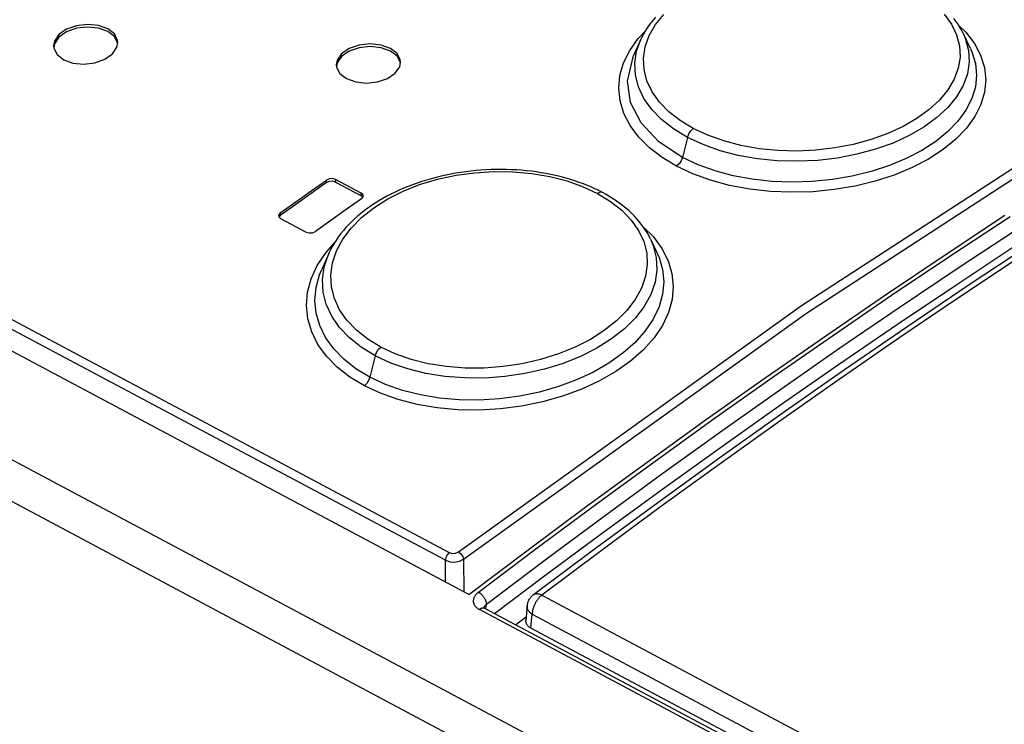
# Model space of a CAD drawing. Header units: millimetres. Extents: x 0 to 594, y 0 to 420.
# Tile 67 of 78: x 522.5 to 528.63, y 119.91 to 124.29. Entities that reach past the tile are written whole.
import ezdxf

# ---------------------------------------------------------------- set-up
doc = ezdxf.new("R2010")
doc.units = ezdxf.units.MM
doc.header["$LTSCALE"] = 32.67
doc.layers.get('0').update_dxf_attribs({"linetype": 'CONTINUOUS'})

msp = doc.modelspace()

# ---------------------------------------------------------------- linework, layer by layer
at = {"color": 9, "linetype": 'CONTINUOUS'}
for p, q in [((506.6335, 130.8473), (525.1763, 120.9761)), ((525.1523, 120.9285), (506.6095, 130.7997)), ((526.4594, 124.2603), (526.5108, 124.324)), ((528.2547, 124.3253), (528.3004, 124.2621)), ((526.4204, 124.1922), (526.4594, 124.2603)), ((528.3004, 124.2621), (528.3323, 124.196)), ((528.3456, 124.2554), (528.3892, 124.2128)), ((526.2985, 124.0992), (526.3507, 124.173)), ((526.3507, 124.173), (526.3948, 124.2194)), ((526.3952, 124.1218), (526.4204, 124.1922)), ((528.3323, 124.196), (528.3503, 124.1275)), ((528.3749, 124.2027), (528.3884, 124.1707)), ((528.3884, 124.1707), (528.4074, 124.0987)), ((528.3892, 124.2128), (528.4427, 124.1427)), ((526.3413, 124.0949), (526.365, 124.1628)), ((526.3845, 124.0512), (526.3952, 124.1218)), ((528.3503, 124.1275), (528.3539, 124.0585)), ((528.4181, 124.1113), (528.4271, 124.0909)), ((528.4427, 124.1427), (528.4815, 124.0694)), ((526.2608, 124.0227), (526.2985, 124.0992)), ((526.2852, 123.9086), (526.3225, 124.0675)), ((526.33, 124.0205), (526.3413, 124.0949)), ((526.3882, 123.9806), (526.3845, 124.0512)), ((528.3539, 124.0585), (528.3431, 123.9897)), ((528.4074, 124.0987), (528.4112, 124.0259)), ((528.4271, 124.0909), (528.4489, 124.0192)), ((528.4815, 124.0694), (528.5051, 123.9939)), ((526.238, 123.9442), (526.2608, 124.0227)), ((526.3339, 123.9461), (526.33, 124.0205)), ((526.4062, 123.9106), (526.3882, 123.9806)), ((528.3431, 123.9897), (528.3177, 123.9208)), ((528.4112, 124.0259), (528.3998, 123.9531)), ((528.4489, 124.0192), (528.4562, 123.9464)), ((528.5051, 123.9939), (528.5134, 123.9173)), ((526.2306, 123.8648), (526.238, 123.9442)), ((526.353, 123.8725), (526.3339, 123.9461)), ((528.3177, 123.9208), (528.2784, 123.8538)), ((528.3998, 123.9531), (528.3733, 123.8811)), ((528.4562, 123.9464), (528.4489, 123.8734)), ((526.2388, 123.7858), (526.2306, 123.8648)), ((526.3044, 123.7764), (526.2852, 123.9086)), ((526.387, 123.8009), (526.353, 123.8725)), ((526.4382, 123.8431), (526.4062, 123.9106)), ((527.3665, 122.5128), (529.5084, 123.9055)), ((528.3733, 123.8811), (528.3325, 123.8111)), ((528.4489, 123.8734), (528.4269, 123.8006)), ((528.5134, 123.9173), (528.5063, 123.8402)), ((526.4354, 123.7328), (526.387, 123.8009)), ((526.4839, 123.7787), (526.4382, 123.8431)), ((527.3975, 122.4655), (529.5379, 123.8572)), ((528.2784, 123.8538), (528.2264, 123.7905)), ((528.3325, 123.8111), (528.2779, 123.7444)), ((528.4269, 123.8006), (528.3907, 123.7291)), ((528.5063, 123.8402), (528.4835, 123.7634)), ((526.2623, 123.7081), (526.2388, 123.7858)), ((526.3692, 123.6494), (526.3044, 123.7764)), ((526.5427, 123.7181), (526.4839, 123.7787)), ((528.2264, 123.7905), (528.1623, 123.7313)), ((528.2779, 123.7444), (528.21, 123.6815)), ((528.4835, 123.7634), (528.4456, 123.688)), ((526.3009, 123.6329), (526.2623, 123.7081)), ((526.497, 123.6695), (526.4354, 123.7328)), ((526.613, 123.6632), (526.5427, 123.7181)), ((528.0859, 123.6759), (527.999, 123.6257)), ((528.1623, 123.7313), (528.0859, 123.6759)), ((528.21, 123.6815), (528.1295, 123.623)), ((528.3907, 123.7291), (528.3409, 123.6604)), ((528.4456, 123.688), (528.3934, 123.6157)), ((526.3541, 123.5614), (526.3009, 123.6329)), ((526.4796, 123.5321), (526.3692, 123.6494)), ((526.5711, 123.6115), (526.497, 123.6695)), ((526.6943, 123.6142), (526.613, 123.6632)), ((526.6785, 123.5997), (526.6943, 123.6142)), ((526.7843, 123.5719), (526.6943, 123.6142)), ((527.999, 123.6257), (527.9039, 123.5822)), ((528.1295, 123.623), (528.0378, 123.5702)), ((528.3409, 123.6604), (528.2779, 123.5952)), ((528.3934, 123.6157), (528.3274, 123.5471)), ((526.4209, 123.4946), (526.3541, 123.5614)), ((526.6577, 123.5591), (526.5711, 123.6115)), ((526.6577, 123.5591), (526.6269, 123.4343)), ((526.6577, 123.5591), (526.6658, 123.5804)), ((526.7551, 123.5136), (526.6577, 123.5591)), ((526.6658, 123.5804), (526.6785, 123.5997)), ((526.8837, 123.5364), (526.7843, 123.5719)), ((527.9039, 123.5822), (527.8005, 123.5452)), ((528.0378, 123.5702), (527.9367, 123.5239)), ((528.2779, 123.5952), (528.2024, 123.534)), ((526.5001, 123.4337), (526.4209, 123.4946)), ((526.6269, 123.4343), (526.4796, 123.5321)), ((526.8609, 123.476), (526.7551, 123.5136)), ((526.991, 123.5084), (526.8837, 123.5364)), ((527.1034, 123.4884), (526.991, 123.5084)), ((527.5742, 123.4931), (527.457, 123.4793)), ((527.6897, 123.5152), (527.5742, 123.4931)), ((527.8005, 123.5452), (527.6897, 123.5152)), ((527.9367, 123.5239), (527.8275, 123.485)), ((528.2024, 123.534), (528.1156, 123.4778)), ((528.3274, 123.5471), (528.2484, 123.4829)), ((526.5905, 123.3794), (526.5001, 123.4337)), ((526.6269, 123.4343), (526.6189, 123.4131)), ((526.7243, 123.3886), (526.6269, 123.4343)), ((526.9741, 123.4465), (526.8609, 123.476)), ((527.0931, 123.4256), (526.9741, 123.4465)), ((527.2197, 123.4769), (527.1034, 123.4884)), ((527.3384, 123.4739), (527.2197, 123.4769)), ((527.457, 123.4793), (527.3384, 123.4739)), ((527.5904, 123.4305), (527.466, 123.4159)), ((527.7116, 123.4538), (527.5904, 123.4305)), ((527.8275, 123.485), (527.7116, 123.4538)), ((528.1156, 123.4778), (528.019, 123.4275)), ((528.2484, 123.4829), (528.1572, 123.4238)), ((526.6062, 123.3938), (526.5905, 123.3794)), ((526.6908, 123.3321), (526.5905, 123.3794)), ((526.6189, 123.4131), (526.6062, 123.3938)), ((526.8301, 123.3505), (526.7243, 123.3886)), ((527.2158, 123.4135), (527.0931, 123.4256)), ((527.3406, 123.4103), (527.2158, 123.4135)), ((527.466, 123.4159), (527.3406, 123.4103)), ((527.9139, 123.3839), (527.8014, 123.3473)), ((528.019, 123.4275), (527.9139, 123.3839)), ((528.0554, 123.3708), (527.9447, 123.3249)), ((528.1572, 123.4238), (528.0554, 123.3708)), ((525.1026, 123.2982), (525.2181, 123.3231)), ((525.2181, 123.3231), (525.335, 123.3391)), ((525.335, 123.3391), (525.4536, 123.3464)), ((525.4536, 123.3464), (525.5724, 123.3447)), ((525.5724, 123.3447), (525.6888, 123.3343)), ((525.6888, 123.3343), (525.8013, 123.3152)), ((525.8013, 123.3152), (525.9087, 123.2876)), ((526.8012, 123.2921), (526.6908, 123.3321)), ((526.9429, 123.3205), (526.8301, 123.3505)), ((527.0611, 123.2987), (526.9429, 123.3205)), ((527.6827, 123.3183), (527.5597, 123.2972)), ((527.8014, 123.3473), (527.6827, 123.3183)), ((527.9447, 123.3249), (527.8262, 123.2866)), ((524.4124, 123.2773), (524.4122, 123.2937)), ((524.4688, 123.2975), (524.4689, 123.2811)), ((524.8886, 123.2241), (524.9916, 123.2648)), ((524.9916, 123.2648), (525.1026, 123.2982)), ((525.9087, 123.2876), (526.0083, 123.2523)), ((526.0083, 123.2523), (526.0984, 123.2102)), ((526.92, 123.2601), (526.8012, 123.2921)), ((527.0451, 123.2367), (526.92, 123.2601)), ((527.1834, 123.2854), (527.0611, 123.2987)), ((527.3083, 123.2807), (527.1834, 123.2854)), ((527.4343, 123.2846), (527.3083, 123.2807)), ((527.5597, 123.2972), (527.4343, 123.2846)), ((527.7012, 123.2561), (527.5715, 123.2341)), ((527.8262, 123.2866), (527.7012, 123.2561)), ((524.6292, 123.1958), (524.629, 123.2122)), ((524.7936, 123.1763), (524.8886, 123.2241)), ((526.1159, 123.2176), (526.0984, 123.2102)), ((526.0984, 123.2102), (526.1797, 123.161)), ((526.1295, 123.2155), (526.1159, 123.2176)), ((527.1744, 123.2224), (527.0451, 123.2367)), ((527.3062, 123.2172), (527.1744, 123.2224)), ((527.4392, 123.2211), (527.3062, 123.2172)), ((527.5715, 123.2341), (527.4392, 123.2211)), ((524.7065, 123.1212), (524.7936, 123.1763)), ((526.1797, 123.161), (526.25, 123.1058)), ((524.1247, 123.0899), (524.1249, 123.0735)), ((524.6295, 123.0599), (524.7065, 123.1212)), ((526.25, 123.1058), (526.3087, 123.0448)), ((528.2967, 122.8243), (528.6653, 123.0676)), ((524.5653, 122.9948), (524.6295, 123.0599)), ((526.3087, 123.0448), (526.3544, 122.9797)), ((526.3841, 123.0013), (526.4457, 122.9396)), ((524.5142, 122.9264), (524.5653, 122.9948)), ((526.3544, 122.9797), (526.3864, 122.9111)), ((526.4457, 122.9396), (526.4992, 122.8673)), ((528.3426, 122.7476), (528.7107, 122.9907)), ((524.4076, 122.8413), (524.4625, 122.9037)), ((524.4752, 122.8536), (524.5142, 122.9264)), ((526.3864, 122.9111), (526.4045, 122.8397)), ((526.4288, 122.9253), (526.4446, 122.887)), ((526.4446, 122.887), (526.4636, 122.812)), ((524.3552, 122.7618), (524.4076, 122.8413)), ((524.3983, 122.7534), (524.4266, 122.8361)), ((524.4502, 122.7788), (524.4752, 122.8536)), ((526.4045, 122.8397), (526.4082, 122.7673)), ((526.4696, 122.8389), (526.4814, 122.8116)), ((526.4992, 122.8673), (526.538, 122.7913)), ((527.9283, 122.5768), (528.2967, 122.8243)), ((524.3174, 122.6797), (524.3552, 122.7618)), ((524.4396, 122.7043), (524.4502, 122.7788)), ((526.4082, 122.7673), (526.3975, 122.6947)), ((526.4636, 122.812), (526.4675, 122.7356)), ((526.4814, 122.8116), (526.5032, 122.7367)), ((526.538, 122.7913), (526.5616, 122.7126)), ((528.7163, 122.8086), (528.3448, 122.5611)), ((524.3472, 122.6243), (524.369, 122.7041)), ((524.369, 122.7041), (524.3826, 122.7375)), ((524.3872, 122.6751), (524.3983, 122.7534)), ((524.4435, 122.6303), (524.4396, 122.7043)), ((526.3975, 122.6947), (526.3724, 122.6216)), ((526.4675, 122.7356), (526.4561, 122.6589)), ((526.5032, 122.7367), (526.5107, 122.6602)), ((526.5616, 122.7126), (526.5699, 122.6322)), ((527.9746, 122.5005), (528.3426, 122.7476)), ((524.2949, 122.5964), (524.3174, 122.6797)), ((524.3914, 122.5972), (524.3872, 122.6751)), ((526.4561, 122.6589), (526.4297, 122.5825)), ((526.5107, 122.6602), (526.5034, 122.5828)), ((526.5699, 122.6322), (526.5628, 122.5509)), ((524.2879, 122.5128), (524.2949, 122.5964)), ((524.3402, 122.5444), (524.3472, 122.6243)), ((524.4106, 122.5206), (524.3914, 122.5972)), ((524.4618, 122.5571), (524.4435, 122.6303)), ((526.3724, 122.6216), (526.3332, 122.5499)), ((526.4297, 122.5825), (526.3887, 122.5079)), ((526.5034, 122.5828), (526.4815, 122.5053)), ((527.5601, 122.3252), (527.9283, 122.5768)), ((524.2964, 122.43), (524.2879, 122.5128)), ((524.348, 122.4652), (524.3402, 122.5444)), ((524.4447, 122.4466), (524.4106, 122.5206)), ((524.4939, 122.4873), (524.4618, 122.5571)), ((525.2328, 120.9812), (527.3665, 122.5128)), ((526.3332, 122.5499), (526.2813, 122.4818)), ((526.5628, 122.5509), (526.54, 122.4693)), ((528.3448, 122.5611), (527.9735, 122.3093)), ((524.3703, 122.388), (524.348, 122.4652)), ((524.5396, 122.4211), (524.4939, 122.4873)), ((525.2653, 120.935), (527.3975, 122.4655)), ((526.2813, 122.4818), (526.2172, 122.4177)), ((526.3887, 122.5079), (526.334, 122.4363)), ((526.4815, 122.5053), (526.4453, 122.4289)), ((526.54, 122.4693), (526.5022, 122.3891)), ((527.6068, 122.2492), (527.9746, 122.5005)), ((524.3202, 122.349), (524.2964, 122.43)), ((524.4069, 122.3139), (524.3703, 122.388)), ((524.4931, 122.3767), (524.4447, 122.4466)), ((524.5983, 122.3592), (524.5396, 122.4211)), ((526.2172, 122.4177), (526.1408, 122.3572)), ((526.334, 122.4363), (526.2658, 122.3684)), ((526.4453, 122.4289), (526.3955, 122.3549)), ((526.5022, 122.3891), (526.45, 122.3116)), ((524.3591, 122.2712), (524.3202, 122.349)), ((524.5547, 122.312), (524.4931, 122.3767)), ((524.6686, 122.3035), (524.5983, 122.3592)), ((526.1408, 122.3572), (526.0541, 122.3022)), ((526.2658, 122.3684), (526.1852, 122.305)), ((526.3955, 122.3549), (526.3324, 122.284)), ((524.4124, 122.1977), (524.3591, 122.2712)), ((524.457, 122.2441), (524.4069, 122.3139)), ((524.6287, 122.2532), (524.5547, 122.312)), ((524.7496, 122.2543), (524.6686, 122.3035)), ((526.0541, 122.3022), (525.9588, 122.2536)), ((526.1852, 122.305), (526.0936, 122.2474)), ((526.3324, 122.284), (526.2566, 122.2172)), ((526.45, 122.3116), (526.3839, 122.2374)), ((527.1922, 122.0695), (527.5601, 122.3252)), ((527.9735, 122.3093), (527.6025, 122.0534)), ((524.5199, 122.1793), (524.457, 122.2441)), ((524.7151, 122.2008), (524.6287, 122.2532)), ((524.7151, 122.2008), (524.7227, 122.2212)), ((524.7227, 122.2212), (524.7347, 122.2399)), ((524.7347, 122.2399), (524.7496, 122.2543)), ((524.8393, 122.2125), (524.7496, 122.2543)), ((524.9386, 122.1779), (524.8393, 122.2125)), ((525.8552, 122.2118), (525.7444, 122.1773)), ((525.9588, 122.2536), (525.8552, 122.2118)), ((526.0936, 122.2474), (525.9927, 122.1965)), ((526.2566, 122.2172), (526.1696, 122.1553)), ((526.3839, 122.2374), (526.3044, 122.1674)), ((527.2393, 121.9937), (527.6068, 122.2492)), ((524.4791, 122.1297), (524.4124, 122.1977)), ((524.595, 122.1203), (524.5199, 122.1793)), ((524.7151, 122.2008), (524.6822, 122.0675)), ((524.8124, 122.1555), (524.7151, 122.2008)), ((524.918, 122.1189), (524.8124, 122.1555)), ((525.0458, 122.1513), (524.9386, 122.1779)), ((525.1581, 122.1334), (525.0458, 122.1513)), ((525.6287, 122.1508), (525.5114, 122.1332)), ((525.7444, 122.1773), (525.6287, 122.1508)), ((525.8838, 122.153), (525.7681, 122.1173)), ((525.9927, 122.1965), (525.8838, 122.153)), ((526.1696, 122.1553), (526.0729, 122.0994)), ((526.3044, 122.1674), (526.2131, 122.1027)), ((524.5581, 122.0682), (524.4791, 122.1297)), ((524.6822, 122.0675), (524.595, 122.1203)), ((525.0309, 122.091), (524.918, 122.1189)), ((525.1495, 122.0721), (525.0309, 122.091)), ((525.2743, 122.1244), (525.1581, 122.1334)), ((525.3929, 122.1243), (525.2743, 122.1244)), ((525.5114, 122.1332), (525.3929, 122.1243)), ((525.6469, 122.0899), (525.5223, 122.0714)), ((525.7681, 122.1173), (525.6469, 122.0899)), ((526.0729, 122.0994), (525.9679, 122.0505)), ((526.2131, 122.1027), (526.1114, 122.0443)), ((524.6479, 122.014), (524.5581, 122.0682)), ((524.6627, 122.0284), (524.6479, 122.014)), ((524.6746, 122.0471), (524.6627, 122.0284)), ((524.6822, 122.0675), (524.6746, 122.0471)), ((524.7791, 122.0222), (524.6822, 122.0675)), ((524.8846, 121.9852), (524.7791, 122.0222)), ((525.272, 122.0625), (525.1495, 122.0721)), ((525.3967, 122.0622), (525.272, 122.0625)), ((525.5223, 122.0714), (525.3967, 122.0622)), ((525.9679, 122.0505), (525.8553, 122.0089)), ((526.1114, 122.0443), (526.0006, 121.9931)), ((526.8245, 121.8097), (527.1922, 122.0695)), ((527.6025, 122.0534), (527.2317, 121.7933)), ((524.7475, 121.9673), (524.6479, 122.014)), ((524.8574, 121.9283), (524.7475, 121.9673)), ((524.9973, 121.9567), (524.8846, 121.9852)), ((525.7365, 121.9749), (525.6135, 121.9493)), ((525.8553, 122.0089), (525.7365, 121.9749)), ((526.0006, 121.9931), (525.8815, 121.9494)), ((526.8721, 121.7343), (527.2393, 121.9937)), ((524.9758, 121.8979), (524.8574, 121.9283)), ((525.1008, 121.8766), (524.9758, 121.8979)), ((525.1156, 121.937), (524.9973, 121.9567)), ((525.2378, 121.9264), (525.1156, 121.937)), ((525.3625, 121.9249), (525.2378, 121.9264)), ((525.4883, 121.9325), (525.3625, 121.9249)), ((525.6135, 121.9493), (525.4883, 121.9325)), ((525.7557, 121.914), (525.6261, 121.8875)), ((525.8815, 121.9494), (525.7557, 121.914)), ((525.2302, 121.8649), (525.1008, 121.8766)), ((525.3619, 121.8629), (525.2302, 121.8649)), ((525.4944, 121.8704), (525.3619, 121.8629)), ((525.6261, 121.8875), (525.4944, 121.8704)), ((526.4572, 121.5459), (526.8245, 121.8097)), ((527.2317, 121.7933), (526.8613, 121.5291)), ((526.5053, 121.4707), (526.8721, 121.7343)), ((526.0903, 121.278), (526.4572, 121.5459)), ((526.1388, 121.2032), (526.5053, 121.4707)), ((526.8613, 121.5291), (526.4912, 121.2607)), ((525.7237, 121.0061), (526.0903, 121.278)), ((526.4912, 121.2607), (526.1214, 120.9883)), ((525.7726, 120.9316), (526.1388, 121.2032)), ((525.2149, 120.9729), (525.2328, 120.9812)), ((525.2328, 120.9812), (525.2482, 120.9689)), ((525.3576, 120.7302), (525.7237, 121.0061)), ((526.1214, 120.9883), (525.7521, 120.7119)), ((525.1553, 120.9458), (525.1523, 120.9285)), ((525.1523, 120.9285), (525.1787, 120.9195)), ((525.1537, 120.7931), (525.1523, 120.9285)), ((525.164, 120.9629), (525.1553, 120.9458)), ((525.1763, 120.9761), (525.164, 120.9629)), ((525.1763, 120.9761), (525.1943, 120.9711)), ((525.1787, 120.9195), (525.2095, 120.9175)), ((525.1943, 120.9711), (525.2149, 120.9729)), ((525.2095, 120.9175), (525.2399, 120.923)), ((525.2399, 120.923), (525.2653, 120.935)), ((525.2482, 120.9689), (525.2599, 120.952)), ((525.2599, 120.952), (525.2653, 120.935)), ((525.2653, 120.935), (525.2675, 120.7325)), ((525.4069, 120.6561), (525.7726, 120.9316)), ((525.3256, 120.6789), (525.3255, 120.675)), ((525.3255, 120.675), (525.3257, 120.6711)), ((525.326, 120.6828), (525.3256, 120.6789)), ((525.3267, 120.6866), (525.326, 120.6828)), ((525.3277, 120.6905), (525.3267, 120.6866)), ((525.329, 120.6944), (525.3277, 120.6905)), ((525.3306, 120.6983), (525.329, 120.6944)), ((525.3325, 120.7021), (525.3306, 120.6983)), ((525.3347, 120.7058), (525.3325, 120.7021)), ((525.3371, 120.7096), (525.3347, 120.7058)), ((525.3399, 120.7132), (525.3371, 120.7096)), ((525.3429, 120.7168), (525.3399, 120.7132)), ((525.3462, 120.7203), (525.3429, 120.7168)), ((525.3498, 120.7237), (525.3462, 120.7203)), ((525.3535, 120.727), (525.3498, 120.7237)), ((525.3576, 120.7302), (525.3535, 120.727)), ((525.3576, 120.7302), (525.3602, 120.7288)), ((525.3602, 120.7288), (525.3629, 120.7271)), ((525.3629, 120.7271), (525.3655, 120.7253)), ((525.3655, 120.7253), (525.3681, 120.7234)), ((525.3681, 120.7234), (525.3708, 120.7213)), ((525.3708, 120.7213), (525.3733, 120.7191)), ((525.3733, 120.7191), (525.3759, 120.7167)), ((525.3759, 120.7167), (525.3784, 120.7143)), ((525.3784, 120.7143), (525.3809, 120.7117)), ((525.3809, 120.7117), (525.3832, 120.709)), ((525.3832, 120.709), (525.3856, 120.7063)), ((525.3856, 120.7063), (525.3878, 120.7034)), ((525.3878, 120.7034), (525.3899, 120.7005)), ((525.3899, 120.7005), (525.392, 120.6976)), ((525.392, 120.6976), (525.3939, 120.6946)), ((525.3939, 120.6946), (525.3957, 120.6915)), ((525.3957, 120.6915), (525.3974, 120.6884)), ((525.3974, 120.6884), (525.399, 120.6853)), ((525.399, 120.6853), (525.4005, 120.6822)), ((525.4005, 120.6822), (525.4018, 120.6792)), ((525.4018, 120.6792), (525.403, 120.6761)), ((525.403, 120.6761), (525.404, 120.6731)), ((525.404, 120.6731), (525.4049, 120.6701)), ((525.7006, 120.7151), (525.7021, 120.7162)), ((525.7021, 120.7162), (525.7046, 120.7176)), ((525.7046, 120.7176), (525.7072, 120.7188)), ((525.7072, 120.7188), (525.71, 120.7198)), ((525.71, 120.7198), (525.7129, 120.7205)), ((525.7129, 120.7205), (525.716, 120.7209)), ((525.7184, 120.6745), (525.7155, 120.6699)), ((525.716, 120.7209), (525.7191, 120.7211)), ((525.7213, 120.6789), (525.7184, 120.6745)), ((525.7191, 120.7211), (525.7225, 120.7211)), ((525.7244, 120.6833), (525.7213, 120.6789)), ((525.7225, 120.7211), (525.7259, 120.7208)), ((525.7276, 120.6875), (525.7244, 120.6833)), ((525.7259, 120.7208), (525.7294, 120.7202)), ((525.7309, 120.6915), (525.7276, 120.6875)), ((525.7294, 120.7202), (525.733, 120.7194)), ((525.7343, 120.6954), (525.7309, 120.6915)), ((525.733, 120.7194), (525.7367, 120.7184)), ((525.7377, 120.6991), (525.7343, 120.6954)), ((525.7367, 120.7184), (525.7405, 120.7171)), ((525.7413, 120.7026), (525.7377, 120.6991)), ((525.7405, 120.7171), (525.7444, 120.7156)), ((525.7448, 120.7059), (525.7413, 120.7026)), ((525.7444, 120.7156), (525.7482, 120.7138)), ((525.7485, 120.709), (525.7448, 120.7059)), ((525.7482, 120.7138), (525.7521, 120.7119)), ((525.7521, 120.7119), (525.7485, 120.709)), ((525.7521, 120.7119), (538.832, 113.7488)), ((525.3257, 120.6711), (525.3262, 120.6673)), ((525.3262, 120.6673), (525.327, 120.6636)), ((525.327, 120.6636), (525.3281, 120.6598)), ((525.3281, 120.6598), (525.3295, 120.6562)), ((525.3295, 120.6562), (525.3312, 120.6526)), ((525.3312, 120.6526), (525.3332, 120.6491)), ((525.3332, 120.6491), (525.3355, 120.6456)), ((525.3355, 120.6456), (525.3381, 120.6423)), ((525.3381, 120.6423), (525.3409, 120.6391)), ((525.3409, 120.6391), (525.344, 120.636)), ((525.344, 120.636), (525.3474, 120.633)), ((525.3474, 120.633), (525.351, 120.6301)), ((525.351, 120.6301), (525.3549, 120.6274)), ((525.3549, 120.6274), (525.359, 120.6248)), ((525.359, 120.6248), (525.3633, 120.6223)), ((525.3658, 120.6241), (525.3633, 120.6223)), ((538.7613, 113.4899), (525.3633, 120.6223)), ((525.3682, 120.6257), (525.3658, 120.6241)), ((525.3707, 120.6272), (525.3682, 120.6257)), ((525.3732, 120.6284), (525.3707, 120.6272)), ((525.3756, 120.6295), (525.3732, 120.6284)), ((525.3781, 120.6304), (525.3756, 120.6295)), ((525.3805, 120.631), (525.3781, 120.6304)), ((525.3828, 120.6315), (525.3805, 120.631)), ((525.3851, 120.6318), (525.3828, 120.6315)), ((525.3873, 120.6319), (525.3851, 120.6318)), ((525.3895, 120.6318), (525.3873, 120.6319)), ((525.3916, 120.6314), (525.3895, 120.6318)), ((525.3918, 120.6343), (525.3915, 120.6331)), ((525.3936, 120.6309), (525.3916, 120.6314)), ((525.3925, 120.6363), (525.3918, 120.6343)), ((525.3933, 120.6384), (525.3925, 120.6363)), ((525.3943, 120.6404), (525.3933, 120.6384)), ((525.3956, 120.6302), (525.3936, 120.6309)), ((525.3954, 120.6424), (525.3943, 120.6404)), ((525.3966, 120.6444), (525.3954, 120.6424)), ((525.3969, 120.6295), (525.3956, 120.6302)), ((525.398, 120.6465), (525.3966, 120.6444)), ((525.3995, 120.6484), (525.398, 120.6465)), ((525.4012, 120.6504), (525.3995, 120.6484)), ((525.403, 120.6523), (525.4012, 120.6504)), ((525.4049, 120.6542), (525.403, 120.6523)), ((525.4042, 120.6257), (525.4069, 120.6561)), ((525.4049, 120.6701), (525.4056, 120.6671)), ((525.4069, 120.6561), (525.4049, 120.6542)), ((525.4056, 120.6671), (525.4062, 120.6642)), ((525.4062, 120.6642), (525.4066, 120.6614)), ((525.4066, 120.6614), (525.4068, 120.6587)), ((525.4068, 120.6587), (525.4069, 120.6561)), ((525.6611, 120.642), (525.6612, 120.6444)), ((525.6611, 120.6385), (525.6611, 120.642)), ((525.6615, 120.6349), (525.6611, 120.6385)), ((525.6621, 120.6314), (525.6615, 120.6349)), ((525.6631, 120.6278), (525.6621, 120.6314)), ((525.6643, 120.6243), (525.6631, 120.6278)), ((525.6659, 120.6208), (525.6643, 120.6243)), ((525.6677, 120.6173), (525.6659, 120.6208)), ((525.6699, 120.614), (525.6677, 120.6173)), ((525.6723, 120.6106), (525.6699, 120.614)), ((525.6936, 120.6112), (525.693, 120.6064)), ((525.6945, 120.616), (525.6936, 120.6112)), ((525.6955, 120.6209), (525.6945, 120.616)), ((525.6967, 120.6259), (525.6955, 120.6209)), ((525.6981, 120.6309), (525.6967, 120.6259)), ((525.6997, 120.6358), (525.6981, 120.6309)), ((525.7015, 120.6408), (525.6997, 120.6358)), ((525.7034, 120.6458), (525.7015, 120.6408)), ((525.7055, 120.6507), (525.7034, 120.6458)), ((525.7078, 120.6556), (525.7055, 120.6507)), ((525.7102, 120.6605), (525.7078, 120.6556)), ((525.7128, 120.6652), (525.7102, 120.6605)), ((525.7155, 120.6699), (525.7128, 120.6652)), ((525.675, 120.6074), (525.6723, 120.6106)), ((525.678, 120.6042), (525.675, 120.6074)), ((525.6812, 120.6011), (525.678, 120.6042)), ((525.6847, 120.5982), (525.6812, 120.6011)), ((525.6844, 120.5065), (525.6923, 120.5926)), ((525.6884, 120.5953), (525.6847, 120.5982)), ((525.6923, 120.5926), (525.6884, 120.5953)), ((525.6926, 120.6017), (525.6923, 120.5971)), ((525.6923, 120.5971), (525.6923, 120.5926)), ((525.6923, 120.5926), (538.7722, 113.6296)), ((525.693, 120.6064), (525.6926, 120.6017))]:
    msp.add_line(p, q, dxfattribs=at)
at = {"color": 7, "linetype": 'CONTINUOUS'}
for p, q in [((525.2984, 120.7161), (506.4351, 130.7579)), ((540.2615, 112.0739), (505.9152, 130.3581)), ((540.0609, 111.9207), (505.7392, 130.1918)), ((526.4437, 124.2882), (526.4295, 124.2703)), ((526.4588, 124.3058), (526.4437, 124.2882)), ((528.3279, 124.2816), (528.3149, 124.2987)), ((522.795, 124.2315), (522.747, 124.1978)), ((522.8572, 124.2536), (522.795, 124.2315)), ((522.8578, 124.2372), (522.7955, 124.2152)), ((522.9263, 124.2616), (522.8572, 124.2536)), ((522.9261, 124.2452), (522.8578, 124.2372)), ((522.9938, 124.2384), (522.9261, 124.2452)), ((522.9934, 124.2549), (522.9263, 124.2616)), ((523.0512, 124.2342), (522.9934, 124.2549)), ((523.0514, 124.2177), (522.9938, 124.2384)), ((523.0928, 124.2019), (523.0512, 124.2342)), ((526.4036, 124.2336), (526.392, 124.215)), ((526.4161, 124.2521), (526.4036, 124.2336)), ((526.4295, 124.2703), (526.4161, 124.2521)), ((528.34, 124.2643), (528.3279, 124.2816)), ((528.3511, 124.2468), (528.34, 124.2643)), ((528.3613, 124.2292), (528.3511, 124.2468)), ((528.3706, 124.2115), (528.3613, 124.2292)), ((522.747, 124.1978), (522.7196, 124.157)), ((522.7475, 124.1817), (522.7199, 124.1409)), ((522.7955, 124.2152), (522.7475, 124.1817)), ((523.0928, 124.1856), (523.0514, 124.2178)), ((523.1127, 124.1623), (523.0928, 124.2019)), ((523.1121, 124.1474), (523.0928, 124.1856)), ((526.3716, 124.177), (526.3651, 124.163)), ((526.3814, 124.1961), (526.3716, 124.177)), ((526.392, 124.215), (526.3814, 124.1961)), ((528.3749, 124.2027), (528.3706, 124.2115)), ((528.4181, 124.1114), (528.3749, 124.2027)), ((522.7196, 124.157), (522.7145, 124.1277)), ((522.7145, 124.1277), (522.7159, 124.1138)), ((522.7199, 124.1409), (522.7156, 124.1169)), ((522.7159, 124.1138), (522.7358, 124.074)), ((523.0816, 124.0786), (523.109, 124.1193)), ((523.109, 124.1193), (523.1141, 124.1484)), ((523.1141, 124.1484), (523.1127, 124.1623)), ((524.5538, 124.1113), (524.5059, 124.0786)), ((524.6161, 124.1325), (524.5538, 124.1113)), ((524.6166, 124.1162), (524.5543, 124.095)), ((524.6851, 124.1398), (524.6161, 124.1325)), ((524.685, 124.1234), (524.6166, 124.1162)), ((524.7527, 124.1161), (524.685, 124.1234)), ((524.7523, 124.1326), (524.6851, 124.1398)), ((524.8101, 124.1117), (524.7523, 124.1326)), ((524.8104, 124.0953), (524.7527, 124.1161)), ((524.8517, 124.0796), (524.8101, 124.1117)), ((526.3651, 124.163), (526.3225, 124.0675)), ((522.7358, 124.074), (522.7774, 124.0416)), ((522.7774, 124.0416), (522.8352, 124.021)), ((522.9713, 124.0227), (523.0336, 124.0449)), ((523.0336, 124.0449), (523.0816, 124.0786)), ((524.5059, 124.0786), (524.4785, 124.0388)), ((524.5064, 124.0625), (524.4788, 124.0227)), ((524.5543, 124.095), (524.5064, 124.0625)), ((524.8514, 124.0637), (524.8103, 124.0953)), ((524.8709, 124.0257), (524.8514, 124.0637)), ((524.8716, 124.0404), (524.8517, 124.0796)), ((522.8352, 124.021), (522.9023, 124.0144)), ((522.9023, 124.0144), (522.9713, 124.0227)), ((524.4785, 124.0388), (524.4734, 124.0101)), ((524.4734, 124.0101), (524.4747, 123.9964)), ((524.4788, 124.0227), (524.4744, 123.9992)), ((524.4747, 123.9964), (524.4947, 123.9571)), ((524.8405, 123.9585), (524.8679, 123.9982)), ((524.8679, 123.9982), (524.873, 124.0268)), ((524.873, 124.0268), (524.8716, 124.0404)), ((524.4947, 123.9571), (524.5362, 123.9249)), ((524.5362, 123.9249), (524.5941, 123.9041)), ((524.7303, 123.9045), (524.7925, 123.9258)), ((524.7925, 123.9258), (524.8405, 123.9585)), ((524.5941, 123.9041), (524.6612, 123.897)), ((524.6612, 123.897), (524.7303, 123.9045)), ((525.0944, 123.3098), (525.0642, 123.3018)), ((525.1248, 123.3173), (525.0944, 123.3098)), ((525.1555, 123.3241), (525.1248, 123.3173)), ((525.1862, 123.3303), (525.1555, 123.3241)), ((525.2171, 123.3359), (525.1862, 123.3303)), ((525.248, 123.3409), (525.2171, 123.3359)), ((525.2791, 123.3453), (525.248, 123.3409)), ((525.3103, 123.3491), (525.2791, 123.3453)), ((525.3415, 123.3523), (525.3103, 123.3491)), ((525.3729, 123.3549), (525.3415, 123.3523)), ((525.4044, 123.3569), (525.3729, 123.3549)), ((525.436, 123.3583), (525.4044, 123.3569)), ((525.4677, 123.3591), (525.436, 123.3583)), ((525.4993, 123.3593), (525.4677, 123.3591)), ((525.531, 123.3589), (525.4993, 123.3593)), ((525.5627, 123.3579), (525.531, 123.3589)), ((525.5941, 123.3563), (525.5627, 123.3579)), ((525.6254, 123.3541), (525.5941, 123.3563)), ((525.6563, 123.3513), (525.6254, 123.3541)), ((525.687, 123.3478), (525.6563, 123.3513)), ((525.7175, 123.3438), (525.687, 123.3478)), ((525.7477, 123.3392), (525.7175, 123.3438)), ((525.7777, 123.334), (525.7477, 123.3392)), ((525.8075, 123.3282), (525.7777, 123.334)), ((525.837, 123.3218), (525.8075, 123.3282)), ((525.8662, 123.3149), (525.837, 123.3218)), ((525.895, 123.3073), (525.8662, 123.3149)), ((525.9233, 123.2992), (525.895, 123.3073)), ((524.3164, 123.226), (524.4122, 123.2937)), ((524.4124, 123.2773), (524.3166, 123.2096)), ((524.4299, 123.3013), (524.4122, 123.2937)), ((524.43, 123.2849), (524.4124, 123.2773)), ((524.4504, 123.3027), (524.4299, 123.3013)), ((524.4507, 123.2862), (524.43, 123.2849)), ((524.4688, 123.2975), (524.4504, 123.3027)), ((524.4689, 123.2811), (524.4507, 123.2862)), ((524.629, 123.2122), (524.4688, 123.2975)), ((524.4689, 123.2811), (524.6292, 123.1958)), ((524.9197, 123.2536), (524.8923, 123.2424)), ((524.9476, 123.2643), (524.9197, 123.2536)), ((524.976, 123.2745), (524.9476, 123.2643)), ((525.0049, 123.2841), (524.976, 123.2745)), ((525.0343, 123.2932), (525.0049, 123.2841)), ((525.0642, 123.3018), (525.0343, 123.2932)), ((525.9512, 123.2905), (525.9233, 123.2992)), ((525.9785, 123.2813), (525.9512, 123.2905)), ((526.0052, 123.2716), (525.9785, 123.2813)), ((526.0312, 123.2614), (526.0052, 123.2716)), ((526.0568, 123.2507), (526.0312, 123.2614)), ((526.0818, 123.2394), (526.0568, 123.2507)), ((524.2206, 123.1581), (524.3164, 123.226)), ((524.3166, 123.2096), (524.2207, 123.1417)), ((524.6399, 123.2018), (524.629, 123.2122)), ((524.6386, 123.1868), (524.6292, 123.1958)), ((524.6307, 123.1774), (524.6405, 123.1891)), ((524.6415, 123.195), (524.6399, 123.2018)), ((524.6405, 123.1891), (524.6415, 123.195)), ((524.7876, 123.1924), (524.7627, 123.1786)), ((524.8129, 123.2057), (524.7876, 123.1924)), ((524.8389, 123.2185), (524.8129, 123.2057)), ((524.8654, 123.2307), (524.8389, 123.2185)), ((524.8923, 123.2424), (524.8654, 123.2307)), ((526.1063, 123.2275), (526.0818, 123.2394)), ((526.1295, 123.2155), (526.1063, 123.2275)), ((526.1522, 123.2031), (526.1295, 123.2155)), ((526.1747, 123.1899), (526.1522, 123.2031)), ((526.1964, 123.1764), (526.1747, 123.1899)), ((524.1247, 123.0899), (524.2206, 123.1581)), ((524.2207, 123.1417), (524.1249, 123.0735)), ((524.6307, 123.1774), (524.5349, 123.1097)), ((524.6917, 123.1343), (524.6692, 123.1186)), ((524.7148, 123.1496), (524.6917, 123.1343)), ((524.7385, 123.1644), (524.7148, 123.1496)), ((524.7627, 123.1786), (524.7385, 123.1644)), ((526.2171, 123.1625), (526.1964, 123.1764)), ((526.2371, 123.1483), (526.2171, 123.1625)), ((526.2563, 123.1336), (526.2371, 123.1483)), ((526.2748, 123.1186), (526.2563, 123.1336)), ((524.1149, 123.0779), (524.1139, 123.0721)), ((524.1139, 123.0721), (524.1155, 123.0653)), ((524.1247, 123.0899), (524.1149, 123.0779)), ((524.1155, 123.0653), (524.1265, 123.0548)), ((524.1249, 123.0735), (524.117, 123.0639)), ((524.5349, 123.1097), (524.439, 123.0418)), ((524.6059, 123.0687), (524.5864, 123.0514)), ((524.6262, 123.0857), (524.6059, 123.0687)), ((524.6473, 123.1024), (524.6262, 123.0857)), ((524.6692, 123.1186), (524.6473, 123.1024)), ((526.2926, 123.1032), (526.2748, 123.1186)), ((526.3097, 123.0873), (526.2926, 123.1032)), ((526.326, 123.071), (526.3097, 123.0873)), ((526.3416, 123.0544), (526.326, 123.071)), ((528.261, 122.8291), (528.6325, 123.0745)), ((524.1265, 123.0548), (524.2867, 122.9695)), ((524.439, 123.0418), (524.3432, 122.9736)), ((524.5499, 123.0158), (524.5331, 122.9977)), ((524.5677, 123.0338), (524.5499, 123.0158)), ((524.5864, 123.0514), (524.5677, 123.0338)), ((526.3564, 123.0374), (526.3416, 123.0544)), ((526.3702, 123.0201), (526.3564, 123.0374)), ((526.3832, 123.0026), (526.3702, 123.0201)), ((526.3953, 122.9849), (526.3832, 123.0026)), ((524.2867, 122.9695), (524.3052, 122.9644)), ((524.3052, 122.9644), (524.3254, 122.9658)), ((524.3254, 122.9658), (524.3432, 122.9736)), ((524.4879, 122.9417), (524.4745, 122.9226)), ((524.5021, 122.9606), (524.4879, 122.9417)), ((524.5171, 122.9793), (524.5021, 122.9606)), ((524.5331, 122.9977), (524.5171, 122.9793)), ((526.4065, 122.9671), (526.3953, 122.9849)), ((526.4167, 122.949), (526.4065, 122.9671)), ((526.4261, 122.9308), (526.4167, 122.949)), ((524.4504, 122.8833), (524.4396, 122.8632)), ((524.462, 122.903), (524.4504, 122.8833)), ((524.4745, 122.9226), (524.462, 122.903)), ((526.4288, 122.9253), (526.4261, 122.9308)), ((526.4287, 122.9254), (526.4696, 122.8389)), ((528.3329, 122.6445), (528.7011, 122.8876)), ((528.4113, 122.6434), (528.7998, 122.9008)), ((524.4266, 122.8361), (524.3826, 122.7375)), ((524.4297, 122.8431), (524.4266, 122.8361)), ((524.4396, 122.8632), (524.4297, 122.8431)), ((527.8896, 122.5795), (528.261, 122.8291)), ((527.965, 122.3973), (528.3329, 122.6445)), ((528.0231, 122.3815), (528.4113, 122.6434)), ((527.5185, 122.3256), (527.8896, 122.5795)), ((527.5972, 122.146), (527.965, 122.3973)), ((527.6351, 122.1151), (528.0231, 122.3815)), ((527.1476, 122.0677), (527.5185, 122.3256)), ((527.2298, 121.8905), (527.5972, 122.146)), ((527.2474, 121.8441), (527.6351, 122.1151)), ((526.777, 121.8055), (527.1476, 122.0677)), ((526.8601, 121.5685), (527.2474, 121.8441)), ((526.8626, 121.631), (527.2298, 121.8905)), ((526.4067, 121.5393), (526.777, 121.8055)), ((526.4957, 121.3674), (526.8626, 121.631)), ((526.0369, 121.2689), (526.4067, 121.5393)), ((526.4731, 121.2885), (526.8601, 121.5685)), ((526.1292, 121.0997), (526.4957, 121.3674)), ((526.0866, 121.004), (526.4731, 121.2885)), ((525.6674, 120.9945), (526.0369, 121.2689)), ((525.7631, 120.8281), (526.1292, 121.0997)), ((525.2984, 120.7161), (525.6674, 120.9945)), ((525.7006, 120.7151), (526.0866, 121.004)), ((525.4572, 120.5975), (525.7631, 120.8281)), ((525.6674, 120.671), (525.6695, 120.6761)), ((525.6695, 120.6761), (525.6719, 120.6811)), ((525.6719, 120.6811), (525.6746, 120.6859)), ((525.6746, 120.6859), (525.6776, 120.6908)), ((525.6776, 120.6908), (525.6809, 120.6954)), ((525.6809, 120.6954), (525.6844, 120.6997)), ((525.6844, 120.6997), (525.6882, 120.704)), ((525.6882, 120.704), (525.6922, 120.7081)), ((525.6922, 120.7081), (525.6964, 120.7117)), ((525.6964, 120.7117), (525.7006, 120.7151)), ((525.3899, 120.6346), (525.3897, 120.6348)), ((525.3897, 120.6348), (525.3897, 120.6348)), ((525.3903, 120.6342), (525.3899, 120.6346)), ((525.3908, 120.6337), (525.3903, 120.6342)), ((525.3915, 120.6331), (525.3908, 120.6337)), ((525.3923, 120.6324), (525.3915, 120.6331)), ((525.3933, 120.6317), (525.3923, 120.6324)), ((525.3946, 120.6309), (525.3933, 120.6317)), ((525.396, 120.6301), (525.3946, 120.6309)), ((525.3969, 120.6295), (525.396, 120.6301)), ((538.795, 113.4971), (525.3969, 120.6295)), ((525.6612, 120.6444), (525.653, 120.5547)), ((525.6612, 120.6444), (525.6619, 120.6498)), ((525.6619, 120.6498), (525.6628, 120.6551)), ((525.6628, 120.6551), (525.664, 120.6604)), ((525.664, 120.6604), (525.6655, 120.6656)), ((525.6655, 120.6656), (525.6674, 120.671)), ((525.5888, 120.5274), (525.6551, 120.5778)), ((525.6529, 120.5521), (525.653, 120.5547)), ((525.6529, 120.5488), (525.6529, 120.5521)), ((525.6532, 120.5455), (525.6529, 120.5488)), ((525.6538, 120.5422), (525.6532, 120.5455)), ((525.6547, 120.539), (525.6538, 120.5422)), ((525.6558, 120.5358), (525.6547, 120.539)), ((525.6571, 120.5327), (525.6558, 120.5358)), ((525.6588, 120.5296), (525.6571, 120.5327)), ((525.6607, 120.5267), (525.6588, 120.5296)), ((525.6628, 120.5238), (525.6607, 120.5267)), ((525.6652, 120.521), (525.6628, 120.5238)), ((525.6679, 120.5183), (525.6652, 120.521)), ((525.6707, 120.5157), (525.6679, 120.5183)), ((525.6738, 120.5132), (525.6707, 120.5157)), ((525.6772, 120.5108), (525.6738, 120.5132)), ((525.6807, 120.5086), (525.6772, 120.5108)), ((525.6844, 120.5065), (525.6807, 120.5086)), ((538.7827, 113.5336), (525.6844, 120.5065))]:
    msp.add_line(p, q, dxfattribs=at)

doc.saveas('drawing.dxf')
